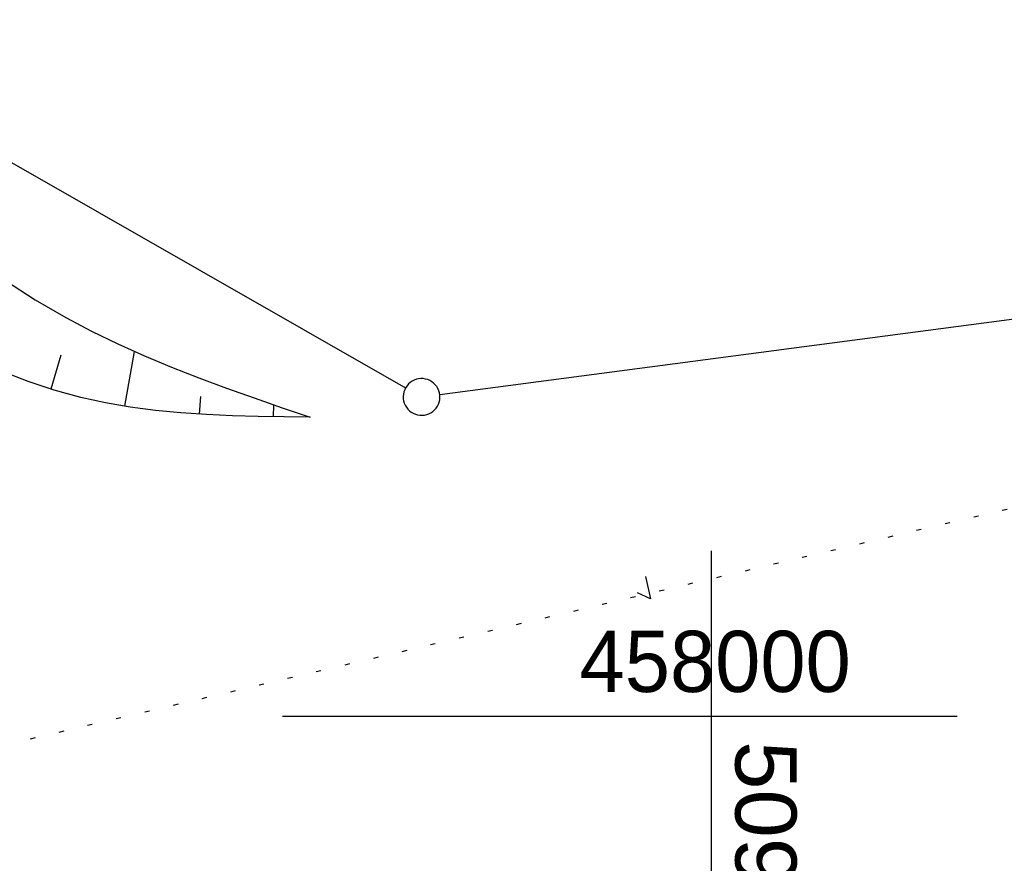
# Model space of a CAD drawing. Extents: x 508885 to 509191, y 457896 to 458644.
# Tile 9 of 57: x 509072 to 509112, y 457994 to 458028. Entities that reach past the tile are written whole.
import ezdxf

# ---------------------------------------------------------------- set-up
doc = ezdxf.new("R2010")
doc.units = 0
doc.header["$LTSCALE"] = 10
doc.header["$MEASUREMENT"] = 0
doc.linetypes.add('LT00', pattern=[0])
doc.linetypes.add('PUNKTX2_STR', pattern=[0.6, 0.1, -0.5])
doc.layers.get('0').update_dxf_attribs({"linetype": 'LT00'})
for name, color, linetype in [('--WASSER_GRENZE', 180, 'PUNKTX2_STR'), ('DFK_GZPKT', 250, 'LT00'), ('DFK_KATASTER', 250, 'LT00'), ('V112_BOESCH', 250, 'LT00'), ('V112_BOSCHUNG', 250, 'LT00'), ('V112_RASTER', 250, 'LT00'), ('V113_RASTER', 250, 'LT00')]:
    doc.layers.add(name, color=color, linetype=linetype)
doc.styles.get("Standard").update_dxf_attribs({"font": 'ARIAL.TTF'})

# ---------------------------------------------------------------- blocks, each defined once
blk = doc.blocks.new('SYMB7050')
at = {"color": 0, "linetype": 'ByBlock'}
blk.add_lwpolyline([(0, 0), (0, 0.093), (0.046, 0.058)], dxfattribs=at)
blk = doc.blocks.new('SYMB7010')
at = {"color": 0, "linetype": 'ByBlock'}
for points in [[(-0.031408, 0.499213), (-0.093728, 0.49134), (-0.15457, 0.475719), (-0.212975, 0.452595), (-0.268021, 0.422333), (-0.31884, 0.385411), (-0.36463, 0.342411), (-0.40467, 0.29401), (-0.438329, 0.240973), (-0.465074, 0.184136), (-0.484486, 0.124395), (-0.496256, 0.062692), (-0.5002, 0)], [(0.5002, 0), (0.496256, 0.062692), (0.484485, 0.124395), (0.465074, 0.184136), (0.438329, 0.240973), (0.40467, 0.29401), (0.36463, 0.342411), (0.31884, 0.385411), (0.268021, 0.422333), (0.212975, 0.452595), (0.15457, 0.475719), (0.093728, 0.49134), (0.031408, 0.499213), (-0.031408, 0.499213)], [(-0.5002, 0), (-0.496256, -0.062692), (-0.484486, -0.124395), (-0.465075, -0.184136), (-0.438329, -0.240973), (-0.404671, -0.29401), (-0.36463, -0.342411), (-0.31884, -0.385411), (-0.268021, -0.422333), (-0.212975, -0.452595), (-0.154571, -0.475719), (-0.093728, -0.49134), (-0.031408, -0.499213), (0.031408, -0.499213)], [(0.031408, -0.499213), (0.093728, -0.491341), (0.15457, -0.475719), (0.212975, -0.452595), (0.268021, -0.422333), (0.31884, -0.385411), (0.36463, -0.342411), (0.404671, -0.294011), (0.438329, -0.240974), (0.465075, -0.184136), (0.484486, -0.124395), (0.496256, -0.062692), (0.500201, 0)]]:
    blk.add_lwpolyline(points, dxfattribs=at)

msp = doc.modelspace()

# ---------------------------------------------------------------- linework, layer by layer
at = {"layer": '--WASSER_GRENZE', "ltscale": 0.2}
msp.add_line((509175.174, 458023.3), (509068.33, 457998.169), dxfattribs=at)
at = {"layer": 'DFK_KATASTER'}
for p, q in [((509061.201, 458028.477), (509087.519, 458013.432)), ((509088.914, 458013.158), (509132.887, 458018.951))]:
    msp.add_line(p, q, dxfattribs=at)
at = {"layer": 'V112_BOESCH'}
for points in [[(509071.172, 458017.818), (509072.386, 458017.033), (509073.632, 458016.304), (509074.682, 458015.748), (509075.754, 458015.228), (509076.844, 458014.74), (509077.949, 458014.279), (509079.068, 458013.842), (509080.197, 458013.422), (509081.334, 458013.016), (509082.477, 458012.619), (509083.621, 458012.226)], [(509083.621, 458012.226), (509082.558, 458012.24), (509081.497, 458012.259), (509080.439, 458012.289), (509079.385, 458012.337), (509078.338, 458012.408), (509077.299, 458012.508), (509076.269, 458012.644), (509075.25, 458012.819), (509074.243, 458013.042), (509073.165, 458013.341), (509072.102, 458013.696), (509071.05, 458014.1)]]:
    msp.add_lwpolyline(points, dxfattribs=at)
at = {"layer": 'V112_BOSCHUNG'}
for p, q in [((509073.031, 458013.384), (509073.447, 458014.781)), ((509076.053, 458012.678), (509076.441, 458014.917)), ((509079.103, 458012.354), (509079.158, 458013.07)), ((509082.121, 458012.246), (509082.13, 458012.738))]:
    msp.add_line(p, q, dxfattribs=at)
at = {"layer": 'V112_RASTER'}
for p, q in [((509100, 458005), (509100, 457995)), ((509105, 458000), (509095, 458000))]:
    msp.add_line(p, q, dxfattribs=at)
at = {"layer": 'V113_RASTER'}
for p, q in [((509100, 458006.763), (509100, 457988.263)), ((509110.051, 458000), (509082.487, 458000))]:
    msp.add_line(p, q, dxfattribs=at)

# ---------------------------------------------------------------- block references
at = {"layer": 'DFK_GZPKT', "xscale": 1.500000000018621, "yscale": 1.5, "zscale": 1.5, "rotation": 264.7377099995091}
msp.add_blockref('SYMB7010', (509088.17, 458013.059), dxfattribs=at)
at = {"layer": 'DFK_KATASTER', "xscale": 10, "yscale": 10, "zscale": 10, "rotation": 192.7159299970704}
msp.add_blockref('SYMB7050', (509097.32, 458005.719), dxfattribs=at)

# ---------------------------------------------------------------- texts
at = {"layer": 'V113_RASTER'}
for s, rotation, width, p in [(' 458000', -0.0012, 0.951, (509093.705, 458001)), (' 509100', -90.0012, 1.017, (509100.992, 457999.978))]:
    msp.add_text(s, height=2.5, rotation=rotation, dxfattribs=dict(at, width=width)).set_placement(p)

doc.saveas('drawing.dxf')
